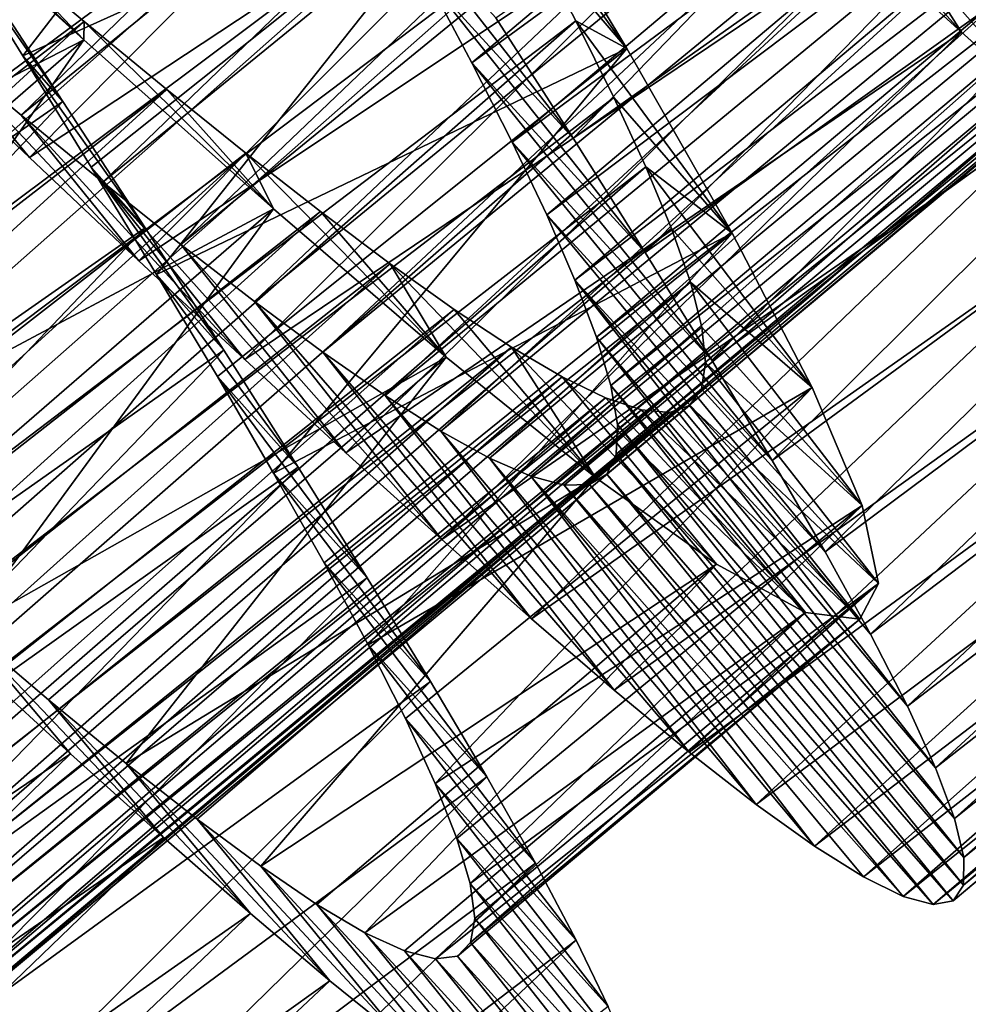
# Model space of a CAD drawing. Header units: millimetres. Extents: x -223 to 138, y -45 to 391.
# Tile 32 of 159: x -208.57 to -204.42, y 66.68 to 70.99. Entities that reach past the tile are written whole.
import ezdxf

# ---------------------------------------------------------------- set-up
doc = ezdxf.new("R2010")
doc.units = ezdxf.units.MM
doc.header["$LTSCALE"] = 81.481481
for name, color, linetype in [('147', 7, 'CONTINUOUS'), ('148', 7, 'CONTINUOUS'), ('149', 7, 'CONTINUOUS'), ('163', 7, 'CONTINUOUS'), ('164', 7, 'CONTINUOUS'), ('165', 7, 'CONTINUOUS')]:
    doc.layers.add(name, color=color, linetype=linetype)

msp = doc.modelspace()

# ---------------------------------------------------------------- linework, layer by layer
at = {"layer": '147', "color": 7, "linetype": 'CONTINUOUS', "true_color": 0xaaaaaa}
for points in [[(-206.4863, 70.9946, -46.434), (-206.1495, 70.4691, -46.1318), (-207.0067, 71.5666, -44.1499), (-206.4863, 70.9946, -46.434)], [(-207.0067, 71.5666, -44.1499), (-206.1495, 70.4691, -46.1318), (-206.7905, 71.1718, -43.908), (-207.0067, 71.5666, -44.1499)], [(-206.1495, 70.4691, -46.1318), (-205.8339, 69.9689, -45.7701), (-206.7905, 71.1718, -43.908), (-206.1495, 70.4691, -46.1318)], [(-206.7905, 71.1718, -43.908), (-205.8339, 69.9689, -45.7701), (-206.5924, 70.7982, -43.6185), (-206.7905, 71.1718, -43.908)], [(-208.5259, 70.384, -33.2682), (-209.0162, 70.8487, -33.1124), (-208.9338, 70.8773, -35.5813), (-208.5259, 70.384, -33.2682)], [(-208.0474, 69.9332, -33.4894), (-208.5259, 70.384, -33.2682), (-208.9338, 70.8773, -35.5813), (-208.0474, 69.9332, -33.4894)], [(-208.5624, 70.5685, -35.7472), (-208.0474, 69.9332, -33.4894), (-208.9338, 70.8773, -35.5813), (-208.5624, 70.5685, -35.7472)], [(-205.8339, 69.9689, -45.7701), (-205.5427, 69.498, -45.3527), (-206.5924, 70.7982, -43.6185), (-205.8339, 69.9689, -45.7701)], [(-206.5924, 70.7982, -43.6185), (-205.5427, 69.498, -45.3527), (-206.4158, 70.4503, -43.2851), (-206.5924, 70.7982, -43.6185)], [(-207.5846, 69.5014, -33.7741), (-208.0474, 69.9332, -33.4894), (-208.5624, 70.5685, -35.7472), (-207.5846, 69.5014, -33.7741)], [(-208.2046, 70.2759, -35.9643), (-207.5846, 69.5014, -33.7741), (-208.5624, 70.5685, -35.7472), (-208.2046, 70.2759, -35.9643)], [(-205.5427, 69.498, -45.3527), (-205.2794, 69.0605, -44.8834), (-206.4158, 70.4503, -43.2851), (-205.5427, 69.498, -45.3527)], [(-206.4158, 70.4503, -43.2851), (-205.2794, 69.0605, -44.8834), (-206.2646, 70.1329, -42.9123), (-206.4158, 70.4503, -43.2851)], [(-207.1419, 69.0937, -34.1189), (-207.5846, 69.5014, -33.7741), (-208.2046, 70.2759, -35.9643), (-207.1419, 69.0937, -34.1189)], [(-207.8634, 70.0034, -36.2299), (-207.1419, 69.0937, -34.1189), (-208.2046, 70.2759, -35.9643), (-207.8634, 70.0034, -36.2299)], [(-205.2794, 69.0605, -44.8834), (-205.0476, 68.6607, -44.3668), (-206.2646, 70.1329, -42.9123), (-205.2794, 69.0605, -44.8834)], [(-206.2646, 70.1329, -42.9123), (-205.0476, 68.6607, -44.3668), (-206.141, 69.8486, -42.5048), (-206.2646, 70.1329, -42.9123)], [(-206.7231, 68.7144, -34.5201), (-207.1419, 69.0937, -34.1189), (-207.8634, 70.0034, -36.2299), (-206.7231, 68.7144, -34.5201)], [(-207.5416, 69.7543, -36.5412), (-206.7231, 68.7144, -34.5201), (-207.8634, 70.0034, -36.2299), (-207.5416, 69.7543, -36.5412)], [(-204.8498, 68.3018, -43.8085), (-204.6882, 67.9863, -43.2136), (-206.141, 69.8486, -42.5048), (-204.8498, 68.3018, -43.8085)], [(-206.141, 69.8486, -42.5048), (-204.6882, 67.9863, -43.2136), (-206.0469, 69.5995, -42.0669), (-206.141, 69.8486, -42.5048)], [(-205.0476, 68.6607, -44.3668), (-204.8498, 68.3018, -43.8085), (-206.141, 69.8486, -42.5048), (-205.0476, 68.6607, -44.3668)], [(-206.3314, 68.3675, -34.9745), (-206.7231, 68.7144, -34.5201), (-207.5416, 69.7543, -36.5412), (-206.3314, 68.3675, -34.9745)], [(-207.2427, 69.533, -36.8951), (-206.3314, 68.3675, -34.9745), (-207.5416, 69.7543, -36.5412), (-207.2427, 69.533, -36.8951)], [(-204.6882, 67.9863, -43.2136), (-204.5652, 67.7168, -42.5874), (-206.0469, 69.5995, -42.0669), (-204.6882, 67.9863, -43.2136)], [(-206.0469, 69.5995, -42.0669), (-204.5652, 67.7168, -42.5874), (-205.9846, 69.3884, -41.6036), (-206.0469, 69.5995, -42.0669)], [(-205.9699, 68.0568, -35.4781), (-206.3314, 68.3675, -34.9745), (-207.2427, 69.533, -36.8951), (-205.9699, 68.0568, -35.4781)], [(-206.9706, 69.3436, -37.286), (-205.9699, 68.0568, -35.4781), (-207.2427, 69.533, -36.8951), (-206.9706, 69.3436, -37.286)], [(-204.5652, 67.7168, -42.5874), (-204.4827, 67.496, -41.9363), (-205.9846, 69.3884, -41.6036), (-204.5652, 67.7168, -42.5874)], [(-205.9846, 69.3884, -41.6036), (-204.4827, 67.496, -41.9363), (-205.9558, 69.2176, -41.1214), (-205.9846, 69.3884, -41.6036)], [(-205.6415, 67.7857, -36.0251), (-205.9699, 68.0568, -35.4781), (-206.9706, 69.3436, -37.286), (-205.6415, 67.7857, -36.0251)], [(-206.7275, 69.1886, -37.7089), (-205.6415, 67.7857, -36.0251), (-206.9706, 69.3436, -37.286), (-206.7275, 69.1886, -37.7089)], [(-205.3489, 67.5575, -36.6097), (-205.6415, 67.7857, -36.0251), (-206.7275, 69.1886, -37.7089), (-205.3489, 67.5575, -36.6097)], [(-206.5148, 69.0702, -38.1596), (-205.3489, 67.5575, -36.6097), (-206.7275, 69.1886, -37.7089), (-206.5148, 69.0702, -38.1596)], [(-205.9558, 69.2176, -41.1214), (-204.4419, 67.3251, -41.267), (-205.9612, 69.088, -40.6265), (-205.9558, 69.2176, -41.1214)], [(-204.4827, 67.496, -41.9363), (-204.4419, 67.3251, -41.267), (-205.9558, 69.2176, -41.1214), (-204.4827, 67.496, -41.9363)], [(-205.0945, 67.3749, -37.227), (-205.3489, 67.5575, -36.6097), (-206.5148, 69.0702, -38.1596), (-205.0945, 67.3749, -37.227)], [(-206.3345, 68.9909, -38.6336), (-205.0945, 67.3749, -37.227), (-206.5148, 69.0702, -38.1596), (-206.3345, 68.9909, -38.6336)], [(-205.9612, 69.088, -40.6265), (-204.4434, 67.205, -40.5861), (-206.0016, 69.0004, -40.1246), (-205.9612, 69.088, -40.6265)], [(-204.4419, 67.3251, -41.267), (-204.4434, 67.205, -40.5861), (-205.9612, 69.088, -40.6265), (-204.4419, 67.3251, -41.267)], [(-204.8801, 67.2402, -37.8715), (-205.0945, 67.3749, -37.227), (-206.3345, 68.9909, -38.6336), (-204.8801, 67.2402, -37.8715)], [(-204.7068, 67.1548, -38.5364), (-204.8801, 67.2402, -37.8715), (-206.3345, 68.9909, -38.6336), (-204.7068, 67.1548, -38.5364)], [(-206.1884, 68.9524, -39.1234), (-204.7068, 67.1548, -38.5364), (-206.3345, 68.9909, -38.6336), (-206.1884, 68.9524, -39.1234)], [(-206.0016, 69.0004, -40.1246), (-204.4878, 67.1363, -39.8998), (-206.0774, 68.9553, -39.6219), (-206.0016, 69.0004, -40.1246)], [(-204.4434, 67.205, -40.5861), (-204.4878, 67.1363, -39.8998), (-206.0016, 69.0004, -40.1246), (-204.4434, 67.205, -40.5861)], [(-206.0774, 68.9553, -39.6219), (-204.5758, 67.1198, -39.2146), (-206.1884, 68.9524, -39.1234), (-206.0774, 68.9553, -39.6219)], [(-204.5758, 67.1198, -39.2146), (-204.7068, 67.1548, -38.5364), (-206.1884, 68.9524, -39.1234), (-204.5758, 67.1198, -39.2146)], [(-204.4878, 67.1363, -39.8998), (-204.5758, 67.1198, -39.2146), (-206.0774, 68.9553, -39.6219), (-204.4878, 67.1363, -39.8998)]]:
    msp.add_3dface(points, dxfattribs=at)
at = {"layer": '148', "color": 7, "linetype": 'CONTINUOUS', "true_color": 0xaaaaaa}
for points in [[(-204.8806, 71.3236, -33.9578), (-204.4509, 70.9312, -34.3343), (-205.0384, 71.5886, -35.1825), (-204.8806, 71.3236, -33.9578)], [(-205.0384, 71.5886, -35.1825), (-204.4509, 70.9312, -34.3343), (-204.6702, 71.2751, -35.5385), (-205.0384, 71.5886, -35.1825)], [(-208.3797, 70.629, -46.7579), (-208.7503, 71.1947, -46.9041), (-208.8641, 71.3258, -45.7165), (-208.3797, 70.629, -46.7579)], [(-208.5548, 70.8281, -45.5863), (-208.3797, 70.629, -46.7579), (-208.8641, 71.3258, -45.7165), (-208.5548, 70.8281, -45.5863)], [(-204.4509, 70.9312, -34.3343), (-204.0465, 70.5692, -34.7655), (-204.6702, 71.2751, -35.5385), (-204.4509, 70.9312, -34.3343)], [(-204.6702, 71.2751, -35.5385), (-204.0465, 70.5692, -34.7655), (-204.3265, 70.9912, -35.942), (-204.6702, 71.2751, -35.5385)], [(-208.02, 70.0763, -46.5464), (-208.3797, 70.629, -46.7579), (-208.5548, 70.8281, -45.5863), (-208.02, 70.0763, -46.5464)], [(-208.2555, 70.3422, -45.3972), (-208.02, 70.0763, -46.5464), (-208.5548, 70.8281, -45.5863), (-208.2555, 70.3422, -45.3972)], [(-207.6757, 69.5418, -46.2712), (-208.02, 70.0763, -46.5464), (-208.2555, 70.3422, -45.3972), (-207.6757, 69.5418, -46.2712)], [(-207.9706, 69.8734, -45.1507), (-207.6757, 69.5418, -46.2712), (-208.2555, 70.3422, -45.3972), (-207.9706, 69.8734, -45.1507)], [(-207.3508, 69.0306, -45.9353), (-207.6757, 69.5418, -46.2712), (-207.9706, 69.8734, -45.1507), (-207.3508, 69.0306, -45.9353)], [(-207.7038, 69.4264, -44.85), (-207.3508, 69.0306, -45.9353), (-207.9706, 69.8734, -45.1507), (-207.7038, 69.4264, -44.85)], [(-207.0487, 68.5468, -45.5423), (-207.3508, 69.0306, -45.9353), (-207.7038, 69.4264, -44.85), (-207.0487, 68.5468, -45.5423)], [(-207.4585, 69.0051, -44.4984), (-207.0487, 68.5468, -45.5423), (-207.7038, 69.4264, -44.85), (-207.4585, 69.0051, -44.4984)], [(-206.7728, 68.0943, -45.0956), (-207.0487, 68.5468, -45.5423), (-207.4585, 69.0051, -44.4984), (-206.7728, 68.0943, -45.0956)], [(-207.2376, 68.6131, -44.0991), (-206.7728, 68.0943, -45.0956), (-207.4585, 69.0051, -44.4984), (-207.2376, 68.6131, -44.0991)], [(-206.5268, 67.6774, -44.5989), (-206.7728, 68.0943, -45.0956), (-207.2376, 68.6131, -44.0991), (-206.5268, 67.6774, -44.5989)], [(-207.0446, 68.2542, -43.6558), (-206.5268, 67.6774, -44.5989), (-207.2376, 68.6131, -44.0991), (-207.0446, 68.2542, -43.6558)], [(-208.3468, 67.7789, -34.2788), (-207.9392, 67.4129, -34.702), (-208.8061, 68.3234, -35.2448), (-208.3468, 67.7789, -34.2788)], [(-208.8061, 68.3234, -35.2448), (-207.9392, 67.4129, -34.702), (-208.4416, 68.0146, -35.6105), (-208.8061, 68.3234, -35.2448)], [(-208.779, 68.1745, -33.9107), (-208.3468, 67.7789, -34.2788), (-208.8061, 68.3234, -35.2448), (-208.779, 68.1745, -33.9107)], [(-206.3136, 67.2999, -44.0576), (-206.5268, 67.6774, -44.5989), (-207.0446, 68.2542, -43.6558), (-206.3136, 67.2999, -44.0576)], [(-206.8822, 67.932, -43.1742), (-206.3136, 67.2999, -44.0576), (-207.0446, 68.2542, -43.6558), (-206.8822, 67.932, -43.1742)], [(-207.9392, 67.4129, -34.702), (-207.5598, 67.0807, -35.1766), (-208.4416, 68.0146, -35.6105), (-207.9392, 67.4129, -34.702)], [(-208.4416, 68.0146, -35.6105), (-207.5598, 67.0807, -35.1766), (-208.1029, 67.7367, -36.0225), (-208.4416, 68.0146, -35.6105)], [(-206.1357, 66.9647, -43.4774), (-206.3136, 67.2999, -44.0576), (-206.8822, 67.932, -43.1742), (-206.1357, 66.9647, -43.4774)], [(-206.7525, 67.6492, -42.6596), (-206.1357, 66.9647, -43.4774), (-206.8822, 67.932, -43.1742), (-206.7525, 67.6492, -42.6596)], [(-207.5598, 67.0807, -35.1766), (-207.212, 66.7864, -35.6982), (-208.1029, 67.7367, -36.0225), (-207.5598, 67.0807, -35.1766)], [(-208.1029, 67.7367, -36.0225), (-207.212, 66.7864, -35.6982), (-207.793, 67.4932, -36.4767), (-208.1029, 67.7367, -36.0225)], [(-205.9954, 66.6744, -42.8634), (-206.1357, 66.9647, -43.4774), (-206.7525, 67.6492, -42.6596), (-205.9954, 66.6744, -42.8634)], [(-206.6577, 67.4082, -42.117), (-205.9954, 66.6744, -42.8634), (-206.7525, 67.6492, -42.6596), (-206.6577, 67.4082, -42.117)], [(-207.212, 66.7864, -35.6982), (-206.8982, 66.5327, -36.2616), (-207.793, 67.4932, -36.4767), (-207.212, 66.7864, -35.6982)], [(-207.793, 67.4932, -36.4767), (-206.8982, 66.5327, -36.2616), (-207.5143, 67.2869, -36.9677), (-207.793, 67.4932, -36.4767)], [(-205.895, 66.4318, -42.2212), (-205.9954, 66.6744, -42.8634), (-206.6577, 67.4082, -42.117), (-205.895, 66.4318, -42.2212)], [(-206.5997, 67.211, -41.5516), (-205.895, 66.4318, -42.2212), (-206.6577, 67.4082, -42.117), (-206.5997, 67.211, -41.5516)], [(-206.8982, 66.5327, -36.2616), (-206.6208, 66.3227, -36.8611), (-207.5143, 67.2869, -36.9677), (-206.8982, 66.5327, -36.2616)], [(-207.5143, 67.2869, -36.9677), (-206.6208, 66.3227, -36.8611), (-207.269, 67.1206, -37.49), (-207.5143, 67.2869, -36.9677)], [(-205.8359, 66.2388, -41.5573), (-205.895, 66.4318, -42.2212), (-206.5997, 67.211, -41.5516), (-205.8359, 66.2388, -41.5573)], [(-206.5794, 67.0591, -40.97), (-205.8359, 66.2388, -41.5573), (-206.5997, 67.211, -41.5516), (-206.5794, 67.0591, -40.97)], [(-206.6208, 66.3227, -36.8611), (-206.3823, 66.1593, -37.4911), (-207.269, 67.1206, -37.49), (-206.6208, 66.3227, -36.8611)], [(-207.269, 67.1206, -37.49), (-206.3823, 66.1593, -37.4911), (-207.0593, 66.9968, -38.0384), (-207.269, 67.1206, -37.49)], [(-206.5975, 66.9534, -40.3793), (-205.8191, 66.0963, -40.8787), (-206.5794, 67.0591, -40.97), (-206.5975, 66.9534, -40.3793)], [(-205.8191, 66.0963, -40.8787), (-205.8359, 66.2388, -41.5573), (-206.5794, 67.0591, -40.97), (-205.8191, 66.0963, -40.8787)], [(-206.3823, 66.1593, -37.4911), (-206.1845, 66.0448, -38.1456), (-207.0593, 66.9968, -38.0384), (-206.3823, 66.1593, -37.4911)], [(-207.0593, 66.9968, -38.0384), (-206.1845, 66.0448, -38.1456), (-206.8864, 66.9172, -38.6079), (-207.0593, 66.9968, -38.0384)], [(-206.6547, 66.8946, -39.7849), (-205.8452, 66.0054, -40.1917), (-206.5975, 66.9534, -40.3793), (-206.6547, 66.8946, -39.7849)], [(-205.8452, 66.0054, -40.1917), (-205.8191, 66.0963, -40.8787), (-206.5975, 66.9534, -40.3793), (-205.8452, 66.0054, -40.1917)], [(-206.1845, 66.0448, -38.1456), (-206.0285, 65.9803, -38.8183), (-206.8864, 66.9172, -38.6079), (-206.1845, 66.0448, -38.1456)], [(-206.8864, 66.9172, -38.6079), (-206.0285, 65.9803, -38.8183), (-206.7512, 66.8827, -39.1923), (-206.8864, 66.9172, -38.6079)], [(-206.7512, 66.8827, -39.1923), (-205.9151, 65.9668, -39.5026), (-206.6547, 66.8946, -39.7849), (-206.7512, 66.8827, -39.1923)], [(-206.0285, 65.9803, -38.8183), (-205.9151, 65.9668, -39.5026), (-206.7512, 66.8827, -39.1923), (-206.0285, 65.9803, -38.8183)], [(-205.9151, 65.9668, -39.5026), (-205.8452, 66.0054, -40.1917), (-206.6547, 66.8946, -39.7849), (-205.9151, 65.9668, -39.5026)]]:
    msp.add_3dface(points, dxfattribs=at)
at = {"layer": '149', "color": 7, "linetype": 'CONTINUOUS', "true_color": 0xaaaaaa}
for points in [[(-209.5143, 71.323, -33.023), (-209.0162, 70.8487, -33.1124), (-206.7794, 73.1086, -33.0647), (-209.5143, 71.323, -33.023)], [(-209.0162, 70.8487, -33.1124), (-206.286, 72.6398, -33.1911), (-206.7794, 73.1086, -33.0647), (-209.0162, 70.8487, -33.1124)], [(-206.1495, 70.4691, -46.1318), (-206.4863, 70.9946, -46.434), (-203.8825, 72.8163, -46.3112), (-206.1495, 70.4691, -46.1318)], [(-206.1495, 70.4691, -46.1318), (-203.8825, 72.8163, -46.3112), (-203.5551, 72.3023, -45.9835), (-206.1495, 70.4691, -46.1318)], [(-209.0162, 70.8487, -33.1124), (-208.5259, 70.384, -33.2682), (-206.286, 72.6398, -33.1911), (-209.0162, 70.8487, -33.1124)], [(-208.5259, 70.384, -33.2682), (-205.8022, 72.1827, -33.3831), (-206.286, 72.6398, -33.1911), (-208.5259, 70.384, -33.2682)], [(-205.8339, 69.9689, -45.7701), (-206.1495, 70.4691, -46.1318), (-203.5551, 72.3023, -45.9835), (-205.8339, 69.9689, -45.7701)], [(-205.8339, 69.9689, -45.7701), (-203.5551, 72.3023, -45.9835), (-203.25, 71.815, -45.5982), (-205.8339, 69.9689, -45.7701)], [(-208.5259, 70.384, -33.2682), (-208.0474, 69.9332, -33.4894), (-205.8022, 72.1827, -33.3831), (-208.5259, 70.384, -33.2682)], [(-208.0474, 69.9332, -33.4894), (-205.3323, 71.7422, -33.6395), (-205.8022, 72.1827, -33.3831), (-208.0474, 69.9332, -33.4894)], [(-205.5427, 69.498, -45.3527), (-205.8339, 69.9689, -45.7701), (-203.25, 71.815, -45.5982), (-205.5427, 69.498, -45.3527)], [(-205.5427, 69.498, -45.3527), (-203.25, 71.815, -45.5982), (-202.9709, 71.3588, -45.1593), (-205.5427, 69.498, -45.3527)], [(-208.0474, 69.9332, -33.4894), (-207.5846, 69.5014, -33.7741), (-205.3323, 71.7422, -33.6395), (-208.0474, 69.9332, -33.4894)], [(-207.5846, 69.5014, -33.7741), (-204.8806, 71.3236, -33.9578), (-205.3323, 71.7422, -33.6395), (-207.5846, 69.5014, -33.7741)], [(-205.2794, 69.0605, -44.8834), (-205.5427, 69.498, -45.3527), (-202.9709, 71.3588, -45.1593), (-205.2794, 69.0605, -44.8834)], [(-205.2794, 69.0605, -44.8834), (-202.9709, 71.3588, -45.1593), (-202.7212, 70.9379, -44.6705), (-205.2794, 69.0605, -44.8834)], [(-207.5846, 69.5014, -33.7741), (-207.1419, 69.0937, -34.1189), (-204.8806, 71.3236, -33.9578), (-207.5846, 69.5014, -33.7741)], [(-207.1419, 69.0937, -34.1189), (-204.4509, 70.9312, -34.3343), (-204.8806, 71.3236, -33.9578), (-207.1419, 69.0937, -34.1189)], [(-210.991, 68.815, -46.8275), (-208.7503, 71.1947, -46.9041), (-208.3797, 70.629, -46.7579), (-210.991, 68.815, -46.8275)], [(-207.1419, 69.0937, -34.1189), (-206.7231, 68.7144, -34.5201), (-204.4509, 70.9312, -34.3343), (-207.1419, 69.0937, -34.1189)], [(-206.7231, 68.7144, -34.5201), (-204.0465, 70.5692, -34.7655), (-204.4509, 70.9312, -34.3343), (-206.7231, 68.7144, -34.5201)], [(-205.0476, 68.6607, -44.3668), (-205.2794, 69.0605, -44.8834), (-202.7212, 70.9379, -44.6705), (-205.0476, 68.6607, -44.3668)], [(-205.0476, 68.6607, -44.3668), (-202.7212, 70.9379, -44.6705), (-202.5038, 70.5555, -44.1362), (-205.0476, 68.6607, -44.3668)], [(-210.6254, 68.255, -46.6427), (-210.991, 68.815, -46.8275), (-208.3797, 70.629, -46.7579), (-210.6254, 68.255, -46.6427)], [(-210.6254, 68.255, -46.6427), (-208.3797, 70.629, -46.7579), (-208.02, 70.0763, -46.5464), (-210.6254, 68.255, -46.6427)], [(-206.7231, 68.7144, -34.5201), (-206.3314, 68.3675, -34.9745), (-204.0465, 70.5692, -34.7655), (-206.7231, 68.7144, -34.5201)], [(-206.3314, 68.3675, -34.9745), (-203.6708, 70.2416, -35.2479), (-204.0465, 70.5692, -34.7655), (-206.3314, 68.3675, -34.9745)], [(-204.8498, 68.3018, -43.8085), (-205.0476, 68.6607, -44.3668), (-202.5038, 70.5555, -44.1362), (-204.8498, 68.3018, -43.8085)], [(-204.8498, 68.3018, -43.8085), (-202.5038, 70.5555, -44.1362), (-202.321, 70.2145, -43.5618), (-204.8498, 68.3018, -43.8085)], [(-206.3314, 68.3675, -34.9745), (-205.9699, 68.0568, -35.4781), (-203.6708, 70.2416, -35.2479), (-206.3314, 68.3675, -34.9745)], [(-205.9699, 68.0568, -35.4781), (-203.3271, 69.9523, -35.7767), (-203.6708, 70.2416, -35.2479), (-205.9699, 68.0568, -35.4781)], [(-204.6882, 67.9863, -43.2136), (-204.8498, 68.3018, -43.8085), (-202.321, 70.2145, -43.5618), (-204.6882, 67.9863, -43.2136)], [(-204.6882, 67.9863, -43.2136), (-202.321, 70.2145, -43.5618), (-202.1754, 69.918, -42.953), (-204.6882, 67.9863, -43.2136)], [(-210.2737, 67.7115, -46.3939), (-210.6254, 68.255, -46.6427), (-208.02, 70.0763, -46.5464), (-210.2737, 67.7115, -46.3939)], [(-210.2737, 67.7115, -46.3939), (-208.02, 70.0763, -46.5464), (-207.6757, 69.5418, -46.2712), (-210.2737, 67.7115, -46.3939)], [(-205.9699, 68.0568, -35.4781), (-205.6415, 67.7857, -36.0251), (-203.3271, 69.9523, -35.7767), (-205.9699, 68.0568, -35.4781)], [(-205.6415, 67.7857, -36.0251), (-203.0181, 69.7046, -36.3461), (-203.3271, 69.9523, -35.7767), (-205.6415, 67.7857, -36.0251)], [(-204.5652, 67.7168, -42.5874), (-204.6882, 67.9863, -43.2136), (-202.1754, 69.918, -42.953), (-204.5652, 67.7168, -42.5874)], [(-204.5652, 67.7168, -42.5874), (-202.1754, 69.918, -42.953), (-202.0692, 69.6688, -42.3153), (-204.5652, 67.7168, -42.5874)], [(-205.6415, 67.7857, -36.0251), (-205.3489, 67.5575, -36.6097), (-203.0181, 69.7046, -36.3461), (-205.6415, 67.7857, -36.0251)], [(-205.3489, 67.5575, -36.6097), (-202.746, 69.5011, -36.9507), (-203.0181, 69.7046, -36.3461), (-205.3489, 67.5575, -36.6097)], [(-204.4827, 67.496, -41.9363), (-204.5652, 67.7168, -42.5874), (-202.0692, 69.6688, -42.3153), (-204.4827, 67.496, -41.9363)], [(-204.4827, 67.496, -41.9363), (-202.0692, 69.6688, -42.3153), (-202.0042, 69.4687, -41.6549), (-204.4827, 67.496, -41.9363)], [(-209.9397, 67.1894, -46.0827), (-210.2737, 67.7115, -46.3939), (-207.6757, 69.5418, -46.2712), (-209.9397, 67.1894, -46.0827)], [(-209.9397, 67.1894, -46.0827), (-207.6757, 69.5418, -46.2712), (-207.3508, 69.0306, -45.9353), (-209.9397, 67.1894, -46.0827)], [(-205.3489, 67.5575, -36.6097), (-205.0945, 67.3749, -37.227), (-202.746, 69.5011, -36.9507), (-205.3489, 67.5575, -36.6097)], [(-205.0945, 67.3749, -37.227), (-202.5132, 69.3446, -37.5851), (-202.746, 69.5011, -36.9507), (-205.0945, 67.3749, -37.227)], [(-204.4419, 67.3251, -41.267), (-204.4827, 67.496, -41.9363), (-202.0042, 69.4687, -41.6549), (-204.4419, 67.3251, -41.267)], [(-204.4419, 67.3251, -41.267), (-202.0042, 69.4687, -41.6549), (-201.9812, 69.3189, -40.9783), (-204.4419, 67.3251, -41.267)], [(-205.0945, 67.3749, -37.227), (-204.8801, 67.2402, -37.8715), (-202.5132, 69.3446, -37.5851), (-205.0945, 67.3749, -37.227)], [(-204.8801, 67.2402, -37.8715), (-202.3213, 69.2372, -38.2432), (-202.5132, 69.3446, -37.5851), (-204.8801, 67.2402, -37.8715)], [(-204.4434, 67.205, -40.5861), (-204.4419, 67.3251, -41.267), (-201.9812, 69.3189, -40.9783), (-204.4434, 67.205, -40.5861)], [(-204.4434, 67.205, -40.5861), (-201.9812, 69.3189, -40.9783), (-202.001, 69.2204, -40.2922), (-204.4434, 67.205, -40.5861)], [(-204.8801, 67.2402, -37.8715), (-204.7068, 67.1548, -38.5364), (-202.3213, 69.2372, -38.2432), (-204.8801, 67.2402, -37.8715)], [(-204.7068, 67.1548, -38.5364), (-202.1715, 69.1801, -38.9181), (-202.3213, 69.2372, -38.2432), (-204.7068, 67.1548, -38.5364)], [(-204.4878, 67.1363, -39.8998), (-204.4434, 67.205, -40.5861), (-202.001, 69.2204, -40.2922), (-204.4878, 67.1363, -39.8998)], [(-204.4878, 67.1363, -39.8998), (-202.001, 69.2204, -40.2922), (-202.0644, 69.1741, -39.6033), (-204.4878, 67.1363, -39.8998)], [(-204.7068, 67.1548, -38.5364), (-204.5758, 67.1198, -39.2146), (-202.1715, 69.1801, -38.9181), (-204.7068, 67.1548, -38.5364)], [(-204.5758, 67.1198, -39.2146), (-202.0644, 69.1741, -39.6033), (-202.1715, 69.1801, -38.9181), (-204.5758, 67.1198, -39.2146)], [(-204.5758, 67.1198, -39.2146), (-204.4878, 67.1363, -39.8998), (-202.0644, 69.1741, -39.6033), (-204.5758, 67.1198, -39.2146)], [(-209.6274, 66.6931, -45.7124), (-209.9397, 67.1894, -46.0827), (-207.3508, 69.0306, -45.9353), (-209.6274, 66.6931, -45.7124)], [(-209.6274, 66.6931, -45.7124), (-207.3508, 69.0306, -45.9353), (-207.0487, 68.5468, -45.5423), (-209.6274, 66.6931, -45.7124)], [(-209.34, 66.2268, -45.287), (-209.6274, 66.6931, -45.7124), (-207.0487, 68.5468, -45.5423), (-209.34, 66.2268, -45.287)], [(-209.34, 66.2268, -45.287), (-207.0487, 68.5468, -45.5423), (-206.7728, 68.0943, -45.0956), (-209.34, 66.2268, -45.287)], [(-211.0433, 65.9469, -34.0647), (-208.3468, 67.7789, -34.2788), (-208.779, 68.1745, -33.9107), (-211.0433, 65.9469, -34.0647)], [(-209.0812, 65.7947, -44.8107), (-209.34, 66.2268, -45.287), (-206.7728, 68.0943, -45.0956), (-209.0812, 65.7947, -44.8107)], [(-209.0812, 65.7947, -44.8107), (-206.7728, 68.0943, -45.0956), (-206.5268, 67.6774, -44.5989), (-209.0812, 65.7947, -44.8107)], [(-211.0433, 65.9469, -34.0647), (-210.6206, 65.563, -34.4579), (-208.3468, 67.7789, -34.2788), (-211.0433, 65.9469, -34.0647)], [(-210.6206, 65.563, -34.4579), (-207.9392, 67.4129, -34.702), (-208.3468, 67.7789, -34.2788), (-210.6206, 65.563, -34.4579)], [(-208.8542, 65.4007, -44.2878), (-209.0812, 65.7947, -44.8107), (-206.5268, 67.6774, -44.5989), (-208.8542, 65.4007, -44.2878)], [(-208.8542, 65.4007, -44.2878), (-206.5268, 67.6774, -44.5989), (-206.3136, 67.2999, -44.0576), (-208.8542, 65.4007, -44.2878)], [(-210.6206, 65.563, -34.4579), (-210.2247, 65.2111, -34.9046), (-207.9392, 67.4129, -34.702), (-210.6206, 65.563, -34.4579)], [(-210.2247, 65.2111, -34.9046), (-207.5598, 67.0807, -35.1766), (-207.9392, 67.4129, -34.702), (-210.2247, 65.2111, -34.9046)], [(-208.6615, 65.0478, -43.7236), (-208.8542, 65.4007, -44.2878), (-206.3136, 67.2999, -44.0576), (-208.6615, 65.0478, -43.7236)], [(-208.6615, 65.0478, -43.7236), (-206.3136, 67.2999, -44.0576), (-206.1357, 66.9647, -43.4774), (-208.6615, 65.0478, -43.7236)], [(-210.2247, 65.2111, -34.9046), (-209.8586, 64.895, -35.4012), (-207.5598, 67.0807, -35.1766), (-210.2247, 65.2111, -34.9046)], [(-209.8586, 64.895, -35.4012), (-207.212, 66.7864, -35.6982), (-207.5598, 67.0807, -35.1766), (-209.8586, 64.895, -35.4012)], [(-208.5055, 64.7389, -43.1235), (-208.6615, 65.0478, -43.7236), (-206.1357, 66.9647, -43.4774), (-208.5055, 64.7389, -43.1235)], [(-208.5055, 64.7389, -43.1235), (-206.1357, 66.9647, -43.4774), (-205.9954, 66.6744, -42.8634), (-208.5055, 64.7389, -43.1235)], [(-209.8586, 64.895, -35.4012), (-209.5253, 64.618, -35.9423), (-207.212, 66.7864, -35.6982), (-209.8586, 64.895, -35.4012)], [(-209.5253, 64.618, -35.9423), (-206.8982, 66.5327, -36.2616), (-207.212, 66.7864, -35.6982), (-209.5253, 64.618, -35.9423)]]:
    msp.add_3dface(points, dxfattribs=at)
at = {"layer": '163', "color": 7, "linetype": 'CONTINUOUS', "true_color": 0xaaaaaa}
for points in [[(-208.9338, 70.8773, -35.5813), (-209.3154, 71.1982, -35.4682), (-205.0332, 74.6725, -35.4825), (-208.9338, 70.8773, -35.5813)], [(-204.6539, 74.3539, -35.6037), (-208.9338, 70.8773, -35.5813), (-205.0332, 74.6725, -35.4825), (-204.6539, 74.3539, -35.6037)], [(-208.5624, 70.5685, -35.7472), (-208.9338, 70.8773, -35.5813), (-204.6539, 74.3539, -35.6037), (-208.5624, 70.5685, -35.7472)], [(-204.2852, 74.0481, -35.7772), (-208.5624, 70.5685, -35.7472), (-204.6539, 74.3539, -35.6037), (-204.2852, 74.0481, -35.7772)], [(-212.3975, 71.0727, -44.4682), (-212.1465, 70.6357, -44.561), (-208.0071, 74.3038, -44.5369), (-212.3975, 71.0727, -44.4682)], [(-208.0071, 74.3038, -44.5369), (-212.1465, 70.6357, -44.561), (-207.7538, 73.8648, -44.5927), (-208.0071, 74.3038, -44.5369)], [(-206.7905, 71.1718, -43.908), (-206.5924, 70.7982, -43.6185), (-202.3819, 74.3449, -43.6369), (-206.7905, 71.1718, -43.908)], [(-202.3819, 74.3449, -43.6369), (-206.5924, 70.7982, -43.6185), (-202.2053, 73.9978, -43.3084), (-202.3819, 74.3449, -43.6369)], [(-208.2046, 70.2759, -35.9643), (-208.5624, 70.5685, -35.7472), (-204.2852, 74.0481, -35.7772), (-208.2046, 70.2759, -35.9643)], [(-203.9308, 73.7591, -36.0011), (-208.2046, 70.2759, -35.9643), (-204.2852, 74.0481, -35.7772), (-203.9308, 73.7591, -36.0011)], [(-206.5924, 70.7982, -43.6185), (-206.4158, 70.4503, -43.2851), (-202.2053, 73.9978, -43.3084), (-206.5924, 70.7982, -43.6185)], [(-202.2053, 73.9978, -43.3084), (-206.4158, 70.4503, -43.2851), (-202.0531, 73.6801, -42.9404), (-202.2053, 73.9978, -43.3084)], [(-212.1465, 70.6357, -44.561), (-211.8912, 70.1938, -44.5991), (-207.7538, 73.8648, -44.5927), (-212.1465, 70.6357, -44.561)], [(-207.7538, 73.8648, -44.5927), (-211.8912, 70.1938, -44.5991), (-207.498, 73.4226, -44.5934), (-207.7538, 73.8648, -44.5927)], [(-207.8634, 70.0034, -36.2299), (-208.2046, 70.2759, -35.9643), (-203.9308, 73.7591, -36.0011), (-207.8634, 70.0034, -36.2299)], [(-203.5933, 73.4906, -36.2729), (-207.8634, 70.0034, -36.2299), (-203.9308, 73.7591, -36.0011), (-203.5933, 73.4906, -36.2729)], [(-206.4158, 70.4503, -43.2851), (-206.2646, 70.1329, -42.9123), (-202.0531, 73.6801, -42.9404), (-206.4158, 70.4503, -43.2851)], [(-202.0531, 73.6801, -42.9404), (-206.2646, 70.1329, -42.9123), (-201.928, 73.3949, -42.5377), (-202.0531, 73.6801, -42.9404)], [(-207.5416, 69.7543, -36.5412), (-207.8634, 70.0034, -36.2299), (-203.5933, 73.4906, -36.2729), (-207.5416, 69.7543, -36.5412)], [(-203.2759, 73.2464, -36.5892), (-207.5416, 69.7543, -36.5412), (-203.5933, 73.4906, -36.2729), (-203.2759, 73.2464, -36.5892)], [(-211.8912, 70.1938, -44.5991), (-211.635, 69.7509, -44.5814), (-207.498, 73.4226, -44.5934), (-211.8912, 70.1938, -44.5991)], [(-207.498, 73.4226, -44.5934), (-211.635, 69.7509, -44.5814), (-207.2446, 72.9834, -44.5391), (-207.498, 73.4226, -44.5934)], [(-206.2646, 70.1329, -42.9123), (-206.141, 69.8486, -42.5048), (-201.928, 73.3949, -42.5377), (-206.2646, 70.1329, -42.9123)], [(-201.928, 73.3949, -42.5377), (-206.141, 69.8486, -42.5048), (-201.8321, 73.1445, -42.1047), (-201.928, 73.3949, -42.5377)], [(-207.2427, 69.533, -36.8951), (-207.5416, 69.7543, -36.5412), (-203.2759, 73.2464, -36.5892), (-207.2427, 69.533, -36.8951)], [(-202.9824, 73.0307, -36.9464), (-207.2427, 69.533, -36.8951), (-203.2759, 73.2464, -36.5892), (-202.9824, 73.0307, -36.9464)], [(-206.141, 69.8486, -42.5048), (-206.0469, 69.5995, -42.0669), (-201.8321, 73.1445, -42.1047), (-206.141, 69.8486, -42.5048)], [(-201.8321, 73.1445, -42.1047), (-206.0469, 69.5995, -42.0669), (-201.7674, 72.9311, -41.6455), (-201.8321, 73.1445, -42.1047)], [(-206.9706, 69.3436, -37.286), (-207.2427, 69.533, -36.8951), (-202.9824, 73.0307, -36.9464), (-206.9706, 69.3436, -37.286)], [(-202.7156, 72.8467, -37.3397), (-206.9706, 69.3436, -37.286), (-202.9824, 73.0307, -36.9464), (-202.7156, 72.8467, -37.3397)], [(-211.635, 69.7509, -44.5814), (-211.3818, 69.3113, -44.5086), (-207.2446, 72.9834, -44.5391), (-211.635, 69.7509, -44.5814)], [(-207.2446, 72.9834, -44.5391), (-211.3818, 69.3113, -44.5086), (-206.9975, 72.5522, -44.4312), (-207.2446, 72.9834, -44.5391)], [(-206.0469, 69.5995, -42.0669), (-205.9846, 69.3884, -41.6036), (-201.7674, 72.9311, -41.6455), (-206.0469, 69.5995, -42.0669)], [(-201.7674, 72.9311, -41.6455), (-205.9846, 69.3884, -41.6036), (-201.7355, 72.7572, -41.1665), (-201.7674, 72.9311, -41.6455)], [(-206.7275, 69.1886, -37.7089), (-206.9706, 69.3436, -37.286), (-202.7156, 72.8467, -37.3397), (-206.7275, 69.1886, -37.7089)], [(-202.4774, 72.6971, -37.7643), (-206.7275, 69.1886, -37.7089), (-202.7156, 72.8467, -37.3397), (-202.4774, 72.6971, -37.7643)], [(-205.9846, 69.3884, -41.6036), (-205.9558, 69.2176, -41.1214), (-201.7355, 72.7572, -41.1665), (-205.9846, 69.3884, -41.6036)], [(-201.7355, 72.7572, -41.1665), (-205.9558, 69.2176, -41.1214), (-201.7377, 72.6242, -40.6747), (-201.7355, 72.7572, -41.1665)], [(-206.5148, 69.0702, -38.1596), (-206.7275, 69.1886, -37.7089), (-202.4774, 72.6971, -37.7643), (-206.5148, 69.0702, -38.1596)], [(-202.27, 72.5841, -38.2151), (-206.5148, 69.0702, -38.1596), (-202.4774, 72.6971, -37.7643), (-202.27, 72.5841, -38.2151)], [(-206.3345, 68.9909, -38.6336), (-206.5148, 69.0702, -38.1596), (-202.27, 72.5841, -38.2151), (-206.3345, 68.9909, -38.6336)], [(-202.0951, 72.5101, -38.6872), (-206.3345, 68.9909, -38.6336), (-202.27, 72.5841, -38.2151), (-202.0951, 72.5101, -38.6872)], [(-205.9558, 69.2176, -41.1214), (-205.9612, 69.088, -40.6265), (-201.7377, 72.6242, -40.6747), (-205.9558, 69.2176, -41.1214)], [(-201.7377, 72.6242, -40.6747), (-205.9612, 69.088, -40.6265), (-201.7744, 72.5328, -40.1757), (-201.7377, 72.6242, -40.6747)], [(-211.3818, 69.3113, -44.5086), (-211.1357, 68.8804, -44.3818), (-206.9975, 72.5522, -44.4312), (-211.3818, 69.3113, -44.5086)], [(-206.9975, 72.5522, -44.4312), (-211.1357, 68.8804, -44.3818), (-206.7598, 72.1324, -44.271), (-206.9975, 72.5522, -44.4312)], [(-206.1884, 68.9524, -39.1234), (-206.3345, 68.9909, -38.6336), (-202.0951, 72.5101, -38.6872), (-206.1884, 68.9524, -39.1234)], [(-201.9536, 72.4762, -39.1755), (-206.1884, 68.9524, -39.1234), (-202.0951, 72.5101, -38.6872), (-201.9536, 72.4762, -39.1755)], [(-205.9612, 69.088, -40.6265), (-206.0016, 69.0004, -40.1246), (-201.7744, 72.5328, -40.1757), (-205.9612, 69.088, -40.6265)], [(-201.7744, 72.5328, -40.1757), (-206.0016, 69.0004, -40.1246), (-201.8464, 72.4835, -39.6739), (-201.7744, 72.5328, -40.1757)], [(-206.0774, 68.9553, -39.6219), (-206.1884, 68.9524, -39.1234), (-201.9536, 72.4762, -39.1755), (-206.0774, 68.9553, -39.6219)], [(-206.0016, 69.0004, -40.1246), (-206.0774, 68.9553, -39.6219), (-201.8464, 72.4835, -39.6739), (-206.0016, 69.0004, -40.1246)], [(-201.8464, 72.4835, -39.6739), (-206.0774, 68.9553, -39.6219), (-201.9536, 72.4762, -39.1755), (-201.8464, 72.4835, -39.6739)], [(-211.1357, 68.8804, -44.3818), (-210.9009, 68.4632, -44.2027), (-206.7598, 72.1324, -44.271), (-211.1357, 68.8804, -44.3818)], [(-206.7598, 72.1324, -44.271), (-210.9009, 68.4632, -44.2027), (-206.5352, 71.7281, -44.0597), (-206.7598, 72.1324, -44.271)], [(-210.9009, 68.4632, -44.2027), (-210.6805, 68.0633, -43.9728), (-206.5352, 71.7281, -44.0597), (-210.9009, 68.4632, -44.2027)], [(-206.5352, 71.7281, -44.0597), (-210.6805, 68.0633, -43.9728), (-206.3268, 71.3432, -43.8001), (-206.5352, 71.7281, -44.0597)], [(-210.6805, 68.0633, -43.9728), (-210.4775, 67.6839, -43.6948), (-206.3268, 71.3432, -43.8001), (-210.6805, 68.0633, -43.9728)], [(-206.3268, 71.3432, -43.8001), (-210.4775, 67.6839, -43.6948), (-206.1378, 70.9812, -43.495), (-206.3268, 71.3432, -43.8001)], [(-208.2863, 70.978, -35.6932), (-212.6782, 67.5943, -35.6177), (-208.6602, 71.2901, -35.5429), (-208.2863, 70.978, -35.6932)], [(-212.3102, 67.2894, -35.7963), (-212.6782, 67.5943, -35.6177), (-208.2863, 70.978, -35.6932), (-212.3102, 67.2894, -35.7963)], [(-207.9254, 70.6813, -35.8947), (-212.3102, 67.2894, -35.7963), (-208.2863, 70.978, -35.6932), (-207.9254, 70.6813, -35.8947)], [(-210.4775, 67.6839, -43.6948), (-210.2953, 67.3293, -43.3722), (-206.1378, 70.9812, -43.495), (-210.4775, 67.6839, -43.6948)], [(-206.1378, 70.9812, -43.495), (-210.2953, 67.3293, -43.3722), (-205.9715, 70.6464, -43.1479), (-206.1378, 70.9812, -43.495)], [(-211.9561, 67.0014, -36.0257), (-212.3102, 67.2894, -35.7963), (-207.9254, 70.6813, -35.8947), (-211.9561, 67.0014, -36.0257)], [(-207.5803, 70.4035, -36.1451), (-211.9561, 67.0014, -36.0257), (-207.9254, 70.6813, -35.8947), (-207.5803, 70.4035, -36.1451)], [(-210.2953, 67.3293, -43.3722), (-210.1376, 67.0041, -43.0088), (-205.9715, 70.6464, -43.1479), (-210.2953, 67.3293, -43.3722)], [(-205.9715, 70.6464, -43.1479), (-210.1376, 67.0041, -43.0088), (-205.8313, 70.3429, -42.7636), (-205.9715, 70.6464, -43.1479)], [(-211.6195, 66.7343, -36.3029), (-211.9561, 67.0014, -36.0257), (-207.5803, 70.4035, -36.1451), (-211.6195, 66.7343, -36.3029)], [(-207.2535, 70.1478, -36.4419), (-211.6195, 66.7343, -36.3029), (-207.5803, 70.4035, -36.1451), (-207.2535, 70.1478, -36.4419)], [(-210.1376, 67.0041, -43.0088), (-210.0068, 66.7111, -42.6091), (-205.8313, 70.3429, -42.7636), (-210.1376, 67.0041, -43.0088)], [(-205.8313, 70.3429, -42.7636), (-210.0068, 66.7111, -42.6091), (-205.719, 70.0731, -42.3468), (-205.8313, 70.3429, -42.7636)], [(-211.3032, 66.4919, -36.6248), (-211.6195, 66.7343, -36.3029), (-207.2535, 70.1478, -36.4419), (-211.3032, 66.4919, -36.6248)], [(-206.9486, 69.9187, -36.7814), (-211.3032, 66.4919, -36.6248), (-207.2535, 70.1478, -36.4419), (-206.9486, 69.9187, -36.7814)], [(-210.0068, 66.7111, -42.6091), (-209.9051, 66.453, -42.1782), (-205.719, 70.0731, -42.3468), (-210.0068, 66.7111, -42.6091)], [(-205.719, 70.0731, -42.3468), (-209.9051, 66.453, -42.1782), (-205.6367, 69.8389, -41.9015), (-205.719, 70.0731, -42.3468)], [(-211.0107, 66.2782, -36.9882), (-211.3032, 66.4919, -36.6248), (-206.9486, 69.9187, -36.7814), (-211.0107, 66.2782, -36.9882)], [(-206.6696, 69.7202, -37.1591), (-211.0107, 66.2782, -36.9882), (-206.9486, 69.9187, -36.7814), (-206.6696, 69.7202, -37.1591)], [(-209.9051, 66.453, -42.1782), (-209.8347, 66.2323, -41.7211), (-205.6367, 69.8389, -41.9015), (-209.9051, 66.453, -42.1782)], [(-205.6367, 69.8389, -41.9015), (-209.8347, 66.2323, -41.7211), (-205.5866, 69.6429, -41.4324), (-205.6367, 69.8389, -41.9015)], [(-210.7455, 66.097, -37.3878), (-211.0107, 66.2782, -36.9882), (-206.6696, 69.7202, -37.1591), (-210.7455, 66.097, -37.3878)], [(-206.4184, 69.5549, -37.5702), (-210.7455, 66.097, -37.3878), (-206.6696, 69.7202, -37.1591), (-206.4184, 69.5549, -37.5702)], [(-209.8347, 66.2323, -41.7211), (-209.7975, 66.0515, -41.2433), (-205.5866, 69.6429, -41.4324), (-209.8347, 66.2323, -41.7211)], [(-205.5866, 69.6429, -41.4324), (-209.7975, 66.0515, -41.2433), (-205.57, 69.4873, -40.9469), (-205.5866, 69.6429, -41.4324)], [(-210.5096, 65.9508, -37.8181), (-210.7455, 66.097, -37.3878), (-206.4184, 69.5549, -37.5702), (-210.5096, 65.9508, -37.8181)], [(-206.1968, 69.4251, -38.0101), (-210.5096, 65.9508, -37.8181), (-206.4184, 69.5549, -37.5702), (-206.1968, 69.4251, -38.0101)], [(-209.7975, 66.0515, -41.2433), (-209.7944, 65.9114, -40.7506), (-205.57, 69.4873, -40.9469), (-209.7975, 66.0515, -41.2433)], [(-205.57, 69.4873, -40.9469), (-209.7944, 65.9114, -40.7506), (-205.5876, 69.3731, -40.4516), (-205.57, 69.4873, -40.9469)], [(-210.3048, 65.8419, -38.2749), (-210.5096, 65.9508, -37.8181), (-206.1968, 69.4251, -38.0101), (-210.3048, 65.8419, -38.2749)], [(-206.0069, 69.3333, -38.4739), (-210.3048, 65.8419, -38.2749), (-206.1968, 69.4251, -38.0101), (-206.0069, 69.3333, -38.4739)], [(-209.7944, 65.9114, -40.7506), (-209.826, 65.8132, -40.2495), (-205.5876, 69.3731, -40.4516), (-209.7944, 65.9114, -40.7506)], [(-205.5876, 69.3731, -40.4516), (-209.826, 65.8132, -40.2495), (-205.64, 69.3005, -39.9511), (-205.5876, 69.3731, -40.4516)], [(-210.1329, 65.7726, -38.7533), (-210.3048, 65.8419, -38.2749), (-206.0069, 69.3333, -38.4739), (-210.1329, 65.7726, -38.7533)], [(-205.8503, 69.2813, -38.9559), (-210.1329, 65.7726, -38.7533), (-206.0069, 69.3333, -38.4739), (-205.8503, 69.2813, -38.9559)], [(-209.9954, 65.7442, -39.2463), (-210.1329, 65.7726, -38.7533), (-205.8503, 69.2813, -38.9559), (-209.9954, 65.7442, -39.2463)], [(-205.7277, 69.2701, -39.4503), (-209.9954, 65.7442, -39.2463), (-205.8503, 69.2813, -38.9559), (-205.7277, 69.2701, -39.4503)], [(-209.893, 65.7576, -39.7465), (-209.9954, 65.7442, -39.2463), (-205.7277, 69.2701, -39.4503), (-209.893, 65.7576, -39.7465)], [(-209.826, 65.8132, -40.2495), (-209.893, 65.7576, -39.7465), (-205.64, 69.3005, -39.9511), (-209.826, 65.8132, -40.2495)], [(-205.64, 69.3005, -39.9511), (-209.893, 65.7576, -39.7465), (-205.7277, 69.2701, -39.4503), (-205.64, 69.3005, -39.9511)]]:
    msp.add_3dface(points, dxfattribs=at)
at = {"layer": '164', "color": 7, "linetype": 'CONTINUOUS', "true_color": 0xaaaaaa}
for points in [[(-206.4627, 71.7716, -45.3765), (-206.5352, 71.7281, -44.0597), (-205.915, 70.8609, -44.8197), (-206.4627, 71.7716, -45.3765)], [(-206.5352, 71.7281, -44.0597), (-206.3268, 71.3432, -43.8001), (-205.915, 70.8609, -44.8197), (-206.5352, 71.7281, -44.0597)], [(-208.2872, 70.8976, -34.448), (-209.0428, 71.6126, -35.4455), (-209.161, 71.689, -34.2226), (-208.2872, 70.8976, -34.448)], [(-208.6602, 71.2901, -35.5429), (-209.0428, 71.6126, -35.4455), (-208.2872, 70.8976, -34.448), (-208.6602, 71.2901, -35.5429)], [(-206.3268, 71.3432, -43.8001), (-206.1378, 70.9812, -43.495), (-205.915, 70.8609, -44.8197), (-206.3268, 71.3432, -43.8001)], [(-208.2863, 70.978, -35.6932), (-208.6602, 71.2901, -35.5429), (-208.2872, 70.8976, -34.448), (-208.2863, 70.978, -35.6932)], [(-207.4582, 70.1601, -34.9069), (-208.2863, 70.978, -35.6932), (-208.2872, 70.8976, -34.448), (-207.4582, 70.1601, -34.9069)], [(-207.9254, 70.6813, -35.8947), (-208.2863, 70.978, -35.6932), (-207.4582, 70.1601, -34.9069), (-207.9254, 70.6813, -35.8947)], [(-206.1378, 70.9812, -43.495), (-205.9715, 70.6464, -43.1479), (-205.4534, 70.053, -44.0603), (-206.1378, 70.9812, -43.495)], [(-205.915, 70.8609, -44.8197), (-206.1378, 70.9812, -43.495), (-205.4534, 70.053, -44.0603), (-205.915, 70.8609, -44.8197)], [(-207.5803, 70.4035, -36.1451), (-207.9254, 70.6813, -35.8947), (-207.4582, 70.1601, -34.9069), (-207.5803, 70.4035, -36.1451)], [(-205.9715, 70.6464, -43.1479), (-205.8313, 70.3429, -42.7636), (-205.4534, 70.053, -44.0603), (-205.9715, 70.6464, -43.1479)], [(-207.2535, 70.1478, -36.4419), (-207.5803, 70.4035, -36.1451), (-206.704, 69.5121, -35.5801), (-207.2535, 70.1478, -36.4419)], [(-206.704, 69.5121, -35.5801), (-207.5803, 70.4035, -36.1451), (-207.4582, 70.1601, -34.9069), (-206.704, 69.5121, -35.5801)], [(-205.8313, 70.3429, -42.7636), (-205.719, 70.0731, -42.3468), (-205.1038, 69.3794, -43.1294), (-205.8313, 70.3429, -42.7636)], [(-205.4534, 70.053, -44.0603), (-205.8313, 70.3429, -42.7636), (-205.1038, 69.3794, -43.1294), (-205.4534, 70.053, -44.0603)], [(-206.9486, 69.9187, -36.7814), (-207.2535, 70.1478, -36.4419), (-206.704, 69.5121, -35.5801), (-206.9486, 69.9187, -36.7814)], [(-205.719, 70.0731, -42.3468), (-205.6367, 69.8389, -41.9015), (-205.1038, 69.3794, -43.1294), (-205.719, 70.0731, -42.3468)], [(-206.6696, 69.7202, -37.1591), (-206.9486, 69.9187, -36.7814), (-206.051, 68.9853, -36.4395), (-206.6696, 69.7202, -37.1591)], [(-206.051, 68.9853, -36.4395), (-206.9486, 69.9187, -36.7814), (-206.704, 69.5121, -35.5801), (-206.051, 68.9853, -36.4395)], [(-205.6367, 69.8389, -41.9015), (-205.5866, 69.6429, -41.4324), (-204.8858, 68.8634, -42.0684), (-205.6367, 69.8389, -41.9015)], [(-205.1038, 69.3794, -43.1294), (-205.6367, 69.8389, -41.9015), (-204.8858, 68.8634, -42.0684), (-205.1038, 69.3794, -43.1294)], [(-206.4184, 69.5549, -37.5702), (-206.6696, 69.7202, -37.1591), (-206.051, 68.9853, -36.4395), (-206.4184, 69.5549, -37.5702)], [(-205.5866, 69.6429, -41.4324), (-205.57, 69.4873, -40.9469), (-204.8858, 68.8634, -42.0684), (-205.5866, 69.6429, -41.4324)], [(-206.1968, 69.4251, -38.0101), (-206.4184, 69.5549, -37.5702), (-205.5221, 68.6067, -37.447), (-206.1968, 69.4251, -38.0101)], [(-205.5221, 68.6067, -37.447), (-206.4184, 69.5549, -37.5702), (-206.051, 68.9853, -36.4395), (-205.5221, 68.6067, -37.447)], [(-205.57, 69.4873, -40.9469), (-205.5876, 69.3731, -40.4516), (-204.8141, 68.5225, -40.9198), (-205.57, 69.4873, -40.9469)], [(-204.8858, 68.8634, -42.0684), (-205.57, 69.4873, -40.9469), (-204.8141, 68.5225, -40.9198), (-204.8858, 68.8634, -42.0684)], [(-206.0069, 69.3333, -38.4739), (-206.1968, 69.4251, -38.0101), (-205.1335, 68.3962, -38.5618), (-206.0069, 69.3333, -38.4739)], [(-205.1335, 68.3962, -38.5618), (-206.1968, 69.4251, -38.0101), (-205.5221, 68.6067, -37.447), (-205.1335, 68.3962, -38.5618)], [(-205.5876, 69.3731, -40.4516), (-205.64, 69.3005, -39.9511), (-204.8141, 68.5225, -40.9198), (-205.5876, 69.3731, -40.4516)], [(-205.8503, 69.2813, -38.9559), (-206.0069, 69.3333, -38.4739), (-205.1335, 68.3962, -38.5618), (-205.8503, 69.2813, -38.9559)], [(-205.7277, 69.2701, -39.4503), (-205.8503, 69.2813, -38.9559), (-204.8958, 68.3661, -39.7359), (-205.7277, 69.2701, -39.4503)], [(-204.8958, 68.3661, -39.7359), (-205.8503, 69.2813, -38.9559), (-205.1335, 68.3962, -38.5618), (-204.8958, 68.3661, -39.7359)], [(-205.64, 69.3005, -39.9511), (-205.7277, 69.2701, -39.4503), (-204.8958, 68.3661, -39.7359), (-205.64, 69.3005, -39.9511)], [(-204.8141, 68.5225, -40.9198), (-205.64, 69.3005, -39.9511), (-204.8958, 68.3661, -39.7359), (-204.8141, 68.5225, -40.9198)]]:
    msp.add_3dface(points, dxfattribs=at)
at = {"layer": '165', "color": 7, "linetype": 'CONTINUOUS', "true_color": 0xaaaaaa}
for points in [[(-208.5548, 70.8281, -45.5863), (-208.8641, 71.3258, -45.7165), (-207.0695, 72.7532, -45.7068), (-208.5548, 70.8281, -45.5863)], [(-208.5548, 70.8281, -45.5863), (-207.0695, 72.7532, -45.7068), (-206.4627, 71.7716, -45.3765), (-208.5548, 70.8281, -45.5863)], [(-208.2555, 70.3422, -45.3972), (-208.5548, 70.8281, -45.5863), (-206.4627, 71.7716, -45.3765), (-208.2555, 70.3422, -45.3972)], [(-207.9706, 69.8734, -45.1507), (-208.2555, 70.3422, -45.3972), (-206.4627, 71.7716, -45.3765), (-207.9706, 69.8734, -45.1507)], [(-207.9706, 69.8734, -45.1507), (-206.4627, 71.7716, -45.3765), (-205.915, 70.8609, -44.8197), (-207.9706, 69.8734, -45.1507)], [(-210.4532, 69.7852, -34.314), (-208.2872, 70.8976, -34.448), (-209.161, 71.689, -34.2226), (-210.4532, 69.7852, -34.314)], [(-210.4532, 69.7852, -34.314), (-210.0203, 69.3944, -34.4611), (-208.2872, 70.8976, -34.448), (-210.4532, 69.7852, -34.314)], [(-210.0203, 69.3944, -34.4611), (-209.599, 69.0175, -34.6666), (-208.2872, 70.8976, -34.448), (-210.0203, 69.3944, -34.4611)], [(-209.599, 69.0175, -34.6666), (-207.4582, 70.1601, -34.9069), (-208.2872, 70.8976, -34.448), (-209.599, 69.0175, -34.6666)], [(-207.7038, 69.4264, -44.85), (-207.9706, 69.8734, -45.1507), (-205.915, 70.8609, -44.8197), (-207.7038, 69.4264, -44.85)], [(-207.4585, 69.0051, -44.4984), (-207.7038, 69.4264, -44.85), (-205.915, 70.8609, -44.8197), (-207.4585, 69.0051, -44.4984)], [(-207.4585, 69.0051, -44.4984), (-205.915, 70.8609, -44.8197), (-205.4534, 70.053, -44.0603), (-207.4585, 69.0051, -44.4984)], [(-209.599, 69.0175, -34.6666), (-209.193, 68.659, -34.929), (-207.4582, 70.1601, -34.9069), (-209.599, 69.0175, -34.6666)], [(-209.193, 68.659, -34.929), (-208.8061, 68.3234, -35.2448), (-207.4582, 70.1601, -34.9069), (-209.193, 68.659, -34.929)], [(-208.8061, 68.3234, -35.2448), (-206.704, 69.5121, -35.5801), (-207.4582, 70.1601, -34.9069), (-208.8061, 68.3234, -35.2448)], [(-207.2376, 68.6131, -44.0991), (-207.4585, 69.0051, -44.4984), (-205.4534, 70.053, -44.0603), (-207.2376, 68.6131, -44.0991)], [(-207.0446, 68.2542, -43.6558), (-207.2376, 68.6131, -44.0991), (-205.4534, 70.053, -44.0603), (-207.0446, 68.2542, -43.6558)], [(-207.0446, 68.2542, -43.6558), (-205.4534, 70.053, -44.0603), (-205.1038, 69.3794, -43.1294), (-207.0446, 68.2542, -43.6558)], [(-208.8061, 68.3234, -35.2448), (-208.4416, 68.0146, -35.6105), (-206.704, 69.5121, -35.5801), (-208.8061, 68.3234, -35.2448)], [(-208.4416, 68.0146, -35.6105), (-208.1029, 67.7367, -36.0225), (-206.704, 69.5121, -35.5801), (-208.4416, 68.0146, -35.6105)], [(-208.1029, 67.7367, -36.0225), (-206.051, 68.9853, -36.4395), (-206.704, 69.5121, -35.5801), (-208.1029, 67.7367, -36.0225)], [(-206.8822, 67.932, -43.1742), (-207.0446, 68.2542, -43.6558), (-205.1038, 69.3794, -43.1294), (-206.8822, 67.932, -43.1742)], [(-206.7525, 67.6492, -42.6596), (-206.8822, 67.932, -43.1742), (-205.1038, 69.3794, -43.1294), (-206.7525, 67.6492, -42.6596)], [(-206.7525, 67.6492, -42.6596), (-205.1038, 69.3794, -43.1294), (-204.8858, 68.8634, -42.0684), (-206.7525, 67.6492, -42.6596)], [(-208.1029, 67.7367, -36.0225), (-207.793, 67.4932, -36.4767), (-206.051, 68.9853, -36.4395), (-208.1029, 67.7367, -36.0225)], [(-207.793, 67.4932, -36.4767), (-207.5143, 67.2869, -36.9677), (-206.051, 68.9853, -36.4395), (-207.793, 67.4932, -36.4767)], [(-207.5143, 67.2869, -36.9677), (-205.5221, 68.6067, -37.447), (-206.051, 68.9853, -36.4395), (-207.5143, 67.2869, -36.9677)], [(-206.6577, 67.4082, -42.117), (-206.7525, 67.6492, -42.6596), (-204.8858, 68.8634, -42.0684), (-206.6577, 67.4082, -42.117)], [(-206.5997, 67.211, -41.5516), (-206.6577, 67.4082, -42.117), (-204.8858, 68.8634, -42.0684), (-206.5997, 67.211, -41.5516)], [(-206.5997, 67.211, -41.5516), (-204.8858, 68.8634, -42.0684), (-204.8141, 68.5225, -40.9198), (-206.5997, 67.211, -41.5516)], [(-207.5143, 67.2869, -36.9677), (-207.269, 67.1206, -37.49), (-205.5221, 68.6067, -37.447), (-207.5143, 67.2869, -36.9677)], [(-207.269, 67.1206, -37.49), (-207.0593, 66.9968, -38.0384), (-205.5221, 68.6067, -37.447), (-207.269, 67.1206, -37.49)], [(-207.0593, 66.9968, -38.0384), (-205.1335, 68.3962, -38.5618), (-205.5221, 68.6067, -37.447), (-207.0593, 66.9968, -38.0384)], [(-206.5794, 67.0591, -40.97), (-206.5997, 67.211, -41.5516), (-204.8141, 68.5225, -40.9198), (-206.5794, 67.0591, -40.97)], [(-206.5975, 66.9534, -40.3793), (-206.5794, 67.0591, -40.97), (-204.8141, 68.5225, -40.9198), (-206.5975, 66.9534, -40.3793)], [(-206.5975, 66.9534, -40.3793), (-204.8141, 68.5225, -40.9198), (-204.8958, 68.3661, -39.7359), (-206.5975, 66.9534, -40.3793)], [(-207.0593, 66.9968, -38.0384), (-206.8864, 66.9172, -38.6079), (-205.1335, 68.3962, -38.5618), (-207.0593, 66.9968, -38.0384)], [(-206.8864, 66.9172, -38.6079), (-206.7512, 66.8827, -39.1923), (-205.1335, 68.3962, -38.5618), (-206.8864, 66.9172, -38.6079)], [(-206.7512, 66.8827, -39.1923), (-204.8958, 68.3661, -39.7359), (-205.1335, 68.3962, -38.5618), (-206.7512, 66.8827, -39.1923)], [(-206.7512, 66.8827, -39.1923), (-206.6547, 66.8946, -39.7849), (-204.8958, 68.3661, -39.7359), (-206.7512, 66.8827, -39.1923)], [(-206.6547, 66.8946, -39.7849), (-206.5975, 66.9534, -40.3793), (-204.8958, 68.3661, -39.7359), (-206.6547, 66.8946, -39.7849)]]:
    msp.add_3dface(points, dxfattribs=at)

doc.saveas('drawing.dxf')
